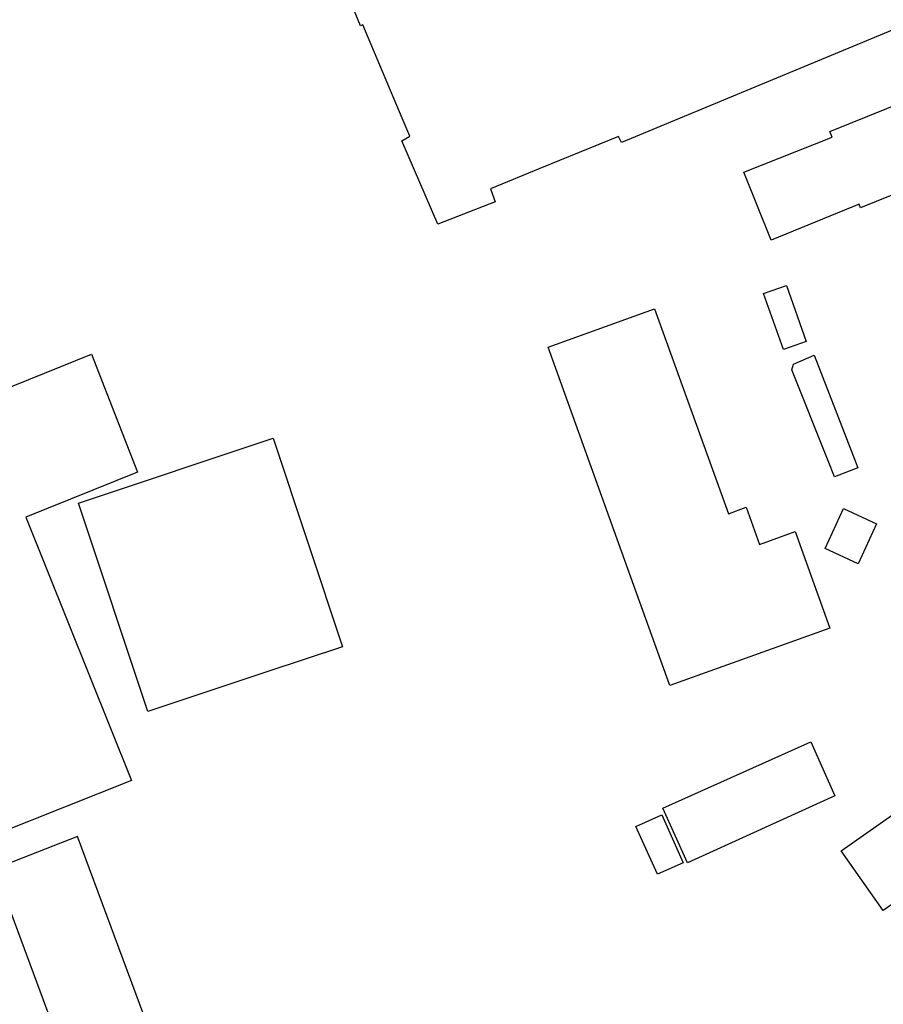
# Model space of a CAD drawing. Extents: x 145741 to 149421, y 457889 to 459999.
# Tile 47 of 84: x 147605 to 147696, y 459363 to 459467. Entities that reach past the tile are written whole.
import ezdxf

# ---------------------------------------------------------------- set-up
doc = ezdxf.new("R2010")
doc.units = 0
doc.header["$LTSCALE"] = 4
doc.layers.get('0').update_dxf_attribs({"linetype": 'CONTINUOUS'})

msp = doc.modelspace()

# ---------------------------------------------------------------- linework, layer by layer
at = {"linetype": 'Continuous'}
for p, q in [((147640.83, 459466.47), (147637.17, 459475.44)), ((147641.08, 459466.57), (147640.83, 459466.47)), ((147645.24, 459456.69), (147641.08, 459466.57)), ((147698.02, 459466.41), (147668.41, 459454.14)), ((147690.43, 459455.27), (147702.18, 459460.03)), ((147646.03, 459454.81), (147645.24, 459456.69)), ((147690.67, 459454.68), (147690.43, 459455.27)), ((147645.2, 459454.31), (147646.03, 459454.81)), ((147648.99, 459445.48), (147645.2, 459454.31)), ((147668.09, 459454.77), (147659.79, 459451.36)), ((147668.41, 459454.14), (147668.09, 459454.77)), ((147681.32, 459450.99), (147690.67, 459454.68)), ((147659.79, 459451.36), (147654.57, 459449.22)), ((147705.44, 459451.98), (147693.68, 459447.23)), ((147684.23, 459443.81), (147681.32, 459450.99)), ((147654.57, 459449.22), (147655.07, 459447.87)), ((147655.07, 459447.87), (147648.99, 459445.48)), ((147693.53, 459447.6), (147684.23, 459443.81)), ((147693.68, 459447.23), (147693.53, 459447.6)), ((147683.42, 459438.16), (147685.85, 459439.02)), ((147685.85, 459439.02), (147687.94, 459433.1)), ((147685.52, 459432.24), (147683.42, 459438.16)), ((147660.65, 459432.5), (147671.9, 459436.55)), ((147671.9, 459436.55), (147679.71, 459414.89)), ((147668.45, 459410.83), (147660.65, 459432.5)), ((147687.94, 459433.1), (147685.52, 459432.24)), ((147600.57, 459426.99), (147612.4, 459431.75)), ((147612.4, 459431.75), (147617.27, 459419.28)), ((147686.57, 459430.7), (147688.78, 459431.65)), ((147688.78, 459431.65), (147692.86, 459421.1)), ((147686.41, 459430.1), (147686.57, 459430.7)), ((147690.26, 459420.48), (147686.41, 459430.1)), ((147611.02, 459416), (147631.58, 459422.86)), ((147631.58, 459422.86), (147638.93, 459400.81)), ((147692.86, 459421.1), (147693.39, 459419.75)), ((147690.93, 459418.8), (147690.26, 459420.48)), ((147617.27, 459419.28), (147605.47, 459414.54)), ((147693.39, 459419.75), (147690.93, 459418.8)), ((147618.36, 459393.97), (147611.02, 459416)), ((147679.71, 459414.89), (147681.59, 459415.57)), ((147681.59, 459415.57), (147683, 459411.64)), ((147689.92, 459411.2), (147691.87, 459415.43)), ((147691.87, 459415.43), (147695.37, 459413.83)), ((147605.47, 459414.54), (147616.61, 459386.71)), ((147695.37, 459413.83), (147693.42, 459409.59)), ((147683, 459411.64), (147686.76, 459413)), ((147686.76, 459413), (147690.43, 459402.81)), ((147673.53, 459396.73), (147668.45, 459410.83)), ((147693.42, 459409.59), (147689.92, 459411.2)), ((147690.43, 459402.81), (147673.53, 459396.73)), ((147638.93, 459400.81), (147631.04, 459398.2)), ((147631.04, 459398.2), (147618.36, 459393.97)), ((147672.76, 459383.76), (147688.41, 459390.77)), ((147688.41, 459390.77), (147690.95, 459385.09)), ((147616.61, 459386.71), (147562.69, 459365.14)), ((147690.95, 459385.09), (147675.4, 459377.98)), ((147675.4, 459377.98), (147672.76, 459383.76)), ((147669.93, 459381.84), (147672.66, 459383.07)), ((147672.66, 459383.07), (147674.94, 459378.01)), ((147691.62, 459379.27), (147697.03, 459383.07)), ((147672.21, 459376.78), (147669.93, 459381.84)), ((147696.06, 459372.95), (147691.62, 459379.27)), ((147674.94, 459378.01), (147672.21, 459376.78)), ((147701.47, 459376.75), (147696.06, 459372.95))]:
    msp.add_line(p, q, dxfattribs=at)
for p, q in [((147610.91, 459380.77), (147602.15, 459377.35)), ((147628.59, 459333.32), (147610.91, 459380.77)), ((147602.15, 459377.35), (147619.83, 459329.91))]:
    msp.add_line(p, q)

doc.saveas('drawing.dxf')
